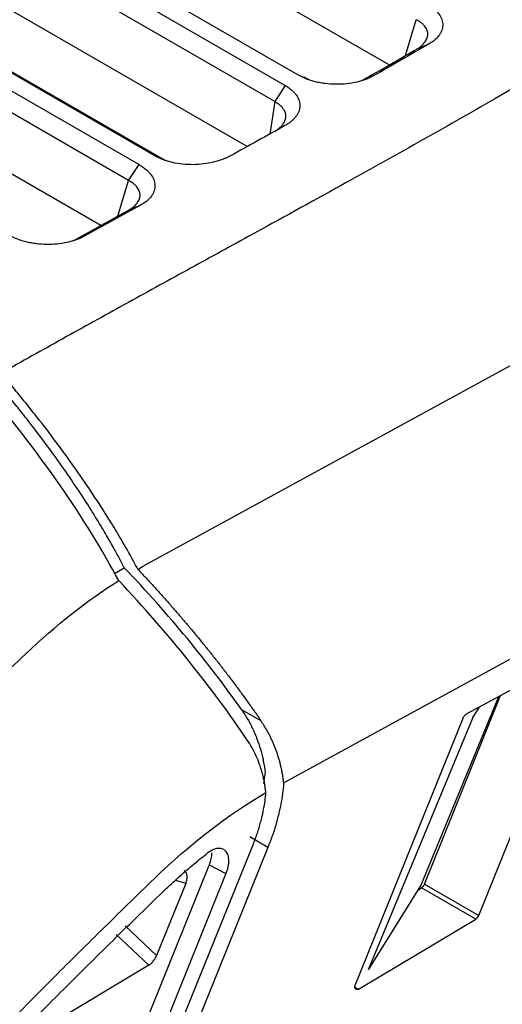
# Model space of a CAD drawing. Extents: x 86 to 639, y 68 to 658.
# Tile 22 of 66: x 588 to 607, y 185 to 224. Entities that reach past the tile are written whole.
import ezdxf

# ---------------------------------------------------------------- set-up
doc = ezdxf.new("R2010")
doc.units = 0
doc.layers.get('0').update_dxf_attribs({"linetype": 'CONTINUOUS'})

msp = doc.modelspace()

# ---------------------------------------------------------------- linework, layer by layer
at = {"color": 7, "linetype": 'CONTINUOUS'}
for p, q in [((563.508, 241.036), (598.153, 221.035)), ((598.643, 221.452), (564.236, 241.315)), ((602.217, 221.839), (569.085, 240.966)), ((597.739, 220.412), (563.093, 240.412)), ((593.045, 218.282), (558.27, 238.357)), ((557.581, 238.055), (592.434, 217.935)), ((558.685, 238.176), (593.46, 218.101)), ((596.663, 218.644), (563.087, 238.026)), ((592.019, 217.311), (557.166, 237.432)), ((590.928, 215.552), (557.162, 235.045)), ((603.338, 222.484), (603.787, 222.665)), ((628.602, 221.887), (592.622, 202.224)), ((599.058, 221.271), (598.644, 221.452)), ((598.877, 221.376), (599.058, 221.271)), ((598.153, 221.035), (597.739, 220.412)), ((593.46, 218.101), (593.045, 218.282)), ((592.019, 217.311), (592.434, 217.935)), ((589.847, 214.958), (592.048, 216.167)), ((592.486, 216.343), (590.285, 215.134)), ((592.048, 216.167), (592.486, 216.343)), ((638.61, 215.871), (598.092, 193.728)), ((591.473, 201.927), (591.854, 202.148)), ((608.749, 198.327), (605.236, 196.406)), ((603.488, 189.759), (606.518, 197.107)), ((603.604, 189.757), (606.584, 197.143)), ((605.726, 188.532), (609.308, 197.412)), ((605.495, 196.279), (605.754, 196.69)), ((596.439, 196.59), (597.206, 196.146)), ((600.902, 185.822), (605.112, 196.256)), ((605.495, 196.279), (601.394, 186.401)), ((597.315, 193.702), (597.385, 194.137)), ((597.365, 194.148), (597.385, 194.137)), ((597.475, 191.194), (596.767, 191.602)), ((591.736, 178.512), (596.885, 191.274)), ((597.475, 191.194), (592.234, 178.204)), ((595.169, 190.505), (590.694, 179.415)), ((595.827, 190.168), (591.339, 179.042)), ((595.169, 190.505), (595.827, 190.168)), ((594.257, 189.785), (593.115, 186.956)), ((603.488, 189.759), (601.394, 186.401)), ((603.604, 189.757), (605.726, 188.532)), ((603.342, 189.523), (603.486, 189.61)), ((605.608, 188.385), (603.486, 189.61)), ((601.02, 185.643), (605.608, 188.385)), ((592.812, 186.576), (588.618, 184.069))]:
    msp.add_line(p, q, dxfattribs=at)
at = {"color": 8, "linetype": 'CONTINUOUS'}
for p, q in [((602.864, 222.211), (603.283, 223.613)), ((597.739, 220.412), (597.545, 219.133)), ((591.597, 215.919), (592.019, 217.311)), ((594.257, 189.786), (593.875, 189.892)), ((591.885, 188.123), (593.115, 186.956)), ((592.812, 186.576), (591.54, 187.782)), ((600.882, 185.722), (601.02, 185.643))]:
    msp.add_line(p, q, dxfattribs=at)
at = {"color": 7, "linetype": 'CONTINUOUS'}
for points, knots in [([(623.741, 232.014), (623.528, 231.844), (623.109, 231.51), (622.48, 231.021), (621.865, 230.551), (621.266, 230.1), (620.682, 229.669), (620.115, 229.255), (619.565, 228.861), (619.033, 228.484), (618.521, 228.125), (618.027, 227.783), (617.553, 227.459), (617.1, 227.152), (616.668, 226.862), (616.256, 226.588), (615.867, 226.33), (613.923, 225.055), (610.788, 223.101), (605.719, 220.124), (601.174, 217.575), (597.127, 215.348), (594.295, 213.794), (591.865, 212.458), (589.442, 211.118), (587.839, 210.218), (587.037, 209.768)], [0, 0, 0, 0, 0.020557, 0.040442, 0.059653, 0.078191, 0.096055, 0.113244, 0.129758, 0.145598, 0.160763, 0.175255, 0.189072, 0.202216, 0.214687, 0.226484, 0.237608, 0.248059, 0.392357, 0.497348, 0.654875, 0.748636, 0.811479, 0.874323, 0.937163, 1, 1, 1, 1]), ([(603.698, 224.237), (603.728, 224.219), (603.789, 224.182), (603.872, 224.125), (603.963, 224.054), (604.055, 223.97), (604.172, 223.837), (604.277, 223.663), (604.328, 223.445), (604.308, 223.265), (604.254, 223.125), (604.188, 223.011), (604.091, 222.893), (603.956, 222.772), (603.843, 222.701), (603.787, 222.665)], [0, 0, 0, 0, 0.041696, 0.083341, 0.125089, 0.187651, 0.250139, 0.375258, 0.499971, 0.624863, 0.687292, 0.749899, 0.833216, 0.916115, 1, 1, 1, 1]), ([(603.338, 222.484), (603.365, 222.501), (603.417, 222.535), (603.485, 222.589), (603.544, 222.644), (603.595, 222.7), (603.66, 222.788), (603.72, 222.91), (603.741, 223.068), (603.706, 223.223), (603.628, 223.352), (603.528, 223.455), (603.421, 223.539), (603.33, 223.588), (603.283, 223.613)], [0, 0, 0, 0, 0.052251, 0.10352, 0.153554, 0.202115, 0.24899, 0.374176, 0.497455, 0.620903, 0.747422, 0.825384, 0.910013, 1, 1, 1, 1]), ([(603.786, 222.665), (603.425, 222.456), (602.706, 222.04), (601.982, 221.626), (601.622, 221.421)], [0, 0, 0, 0, 0.5032373, 1, 1, 1, 1]), ([(601.622, 221.421), (601.59, 221.404), (601.525, 221.368), (601.421, 221.32), (601.294, 221.268), (601.139, 221.216), (600.893, 221.151), (600.564, 221.095), (600.149, 221.075), (599.801, 221.097), (599.53, 221.138), (599.311, 221.185), (599.082, 221.252), (598.848, 221.342), (598.712, 221.415), (598.644, 221.452)], [0, 0, 0, 0, 0.041712, 0.083353, 0.125091, 0.187687, 0.250152, 0.375059, 0.499945, 0.624831, 0.687234, 0.749873, 0.833016, 0.915876, 1, 1, 1, 1]), ([(598.153, 221.035), (598.184, 221.017), (598.244, 220.981), (598.327, 220.922), (598.415, 220.851), (598.504, 220.765), (598.614, 220.631), (598.706, 220.454), (598.739, 220.235), (598.697, 220.019), (598.6, 219.848), (598.488, 219.719), (598.388, 219.628), (598.274, 219.542), (598.186, 219.49), (598.142, 219.464)], [0, 0, 0, 0, 0.0417166, 0.0833434, 0.1250716, 0.1874178, 0.2500968, 0.3749546, 0.4998045, 0.6246631, 0.7495348, 0.8119408, 0.8747865, 0.9373838, 1, 1, 1, 1]), ([(597.758, 219.25), (597.784, 219.266), (597.834, 219.298), (597.9, 219.348), (597.957, 219.396), (598.004, 219.443), (598.042, 219.487), (598.102, 219.566), (598.163, 219.683), (598.184, 219.83), (598.162, 219.963), (598.108, 220.083), (598.019, 220.201), (597.897, 220.313), (597.791, 220.379), (597.739, 220.412)], [0, 0, 0, 0, 0.049649, 0.096834, 0.14121, 0.182477, 0.220378, 0.254706, 0.381925, 0.505907, 0.599769, 0.697473, 0.797735, 0.899087, 1, 1, 1, 1]), ([(598.142, 219.464), (597.784, 219.265), (597.073, 218.869), (596.359, 218.475), (596.005, 218.279)], [0, 0, 0, 0, 0.503499, 1, 1, 1, 1]), ([(596.005, 218.279), (595.973, 218.262), (595.909, 218.228), (595.805, 218.181), (595.677, 218.13), (595.523, 218.077), (595.281, 218.012), (594.957, 217.954), (594.548, 217.927), (594.134, 217.947), (593.798, 218.002), (593.545, 218.069), (593.365, 218.129), (593.196, 218.2), (593.096, 218.254), (593.045, 218.282)], [0, 0, 0, 0, 0.041075, 0.082754, 0.125184, 0.187927, 0.25031, 0.375218, 0.500045, 0.624852, 0.749694, 0.812326, 0.874814, 0.937322, 1, 1, 1, 1]), ([(592.434, 217.935), (592.464, 217.917), (592.526, 217.88), (592.611, 217.821), (592.702, 217.749), (592.796, 217.663), (592.913, 217.528), (593.018, 217.35), (593.065, 217.129), (593.04, 216.945), (592.981, 216.803), (592.91, 216.689), (592.807, 216.57), (592.664, 216.448), (592.546, 216.378), (592.486, 216.343)], [0, 0, 0, 0, 0.0416882, 0.0833319, 0.1250917, 0.1876668, 0.2501435, 0.3752522, 0.4999635, 0.6248578, 0.68729, 0.7498941, 0.8331966, 0.9160812, 1, 1, 1, 1]), ([(592.048, 216.167), (592.075, 216.184), (592.129, 216.217), (592.2, 216.271), (592.263, 216.326), (592.317, 216.383), (592.388, 216.472), (592.453, 216.597), (592.478, 216.757), (592.446, 216.915), (592.368, 217.047), (592.265, 217.153), (592.156, 217.238), (592.065, 217.287), (592.019, 217.311)], [0, 0, 0, 0, 0.051349, 0.101905, 0.151684, 0.200703, 0.248979, 0.373991, 0.497385, 0.621314, 0.747326, 0.828154, 0.912353, 1, 1, 1, 1]), ([(590.285, 215.134), (590.253, 215.116), (590.189, 215.082), (590.084, 215.036), (589.956, 214.985), (589.802, 214.935), (589.557, 214.872), (589.23, 214.819), (588.819, 214.801), (588.475, 214.825), (588.207, 214.867), (587.991, 214.914), (587.764, 214.98), (587.533, 215.069), (587.399, 215.142), (587.331, 215.178)], [0, 0, 0, 0, 0.0417067, 0.083345, 0.1250795, 0.1876683, 0.2501381, 0.3750477, 0.4999406, 0.6248296, 0.6872447, 0.7498729, 0.8330154, 0.9158862, 1, 1, 1, 1]), ([(592.382, 202.09), (592.325, 202.197), (592.212, 202.41), (592.032, 202.733), (591.847, 203.059), (591.654, 203.389), (591.455, 203.721), (591.121, 204.263), (590.633, 205.023), (589.969, 205.994), (589.272, 206.959), (588.634, 207.799), (588.061, 208.523), (587.567, 209.131), (587.226, 209.535), (587.056, 209.737)], [0, 0, 0, 0, 0.044966, 0.089898, 0.134817, 0.179745, 0.224704, 0.269714, 0.398134, 0.526278, 0.648213, 0.769655, 0.846733, 0.923475, 1, 1, 1, 1]), ([(591.854, 202.148), (591.8, 202.251), (591.674, 202.493), (591.446, 202.912), (591.145, 203.442), (590.76, 204.086), (590.28, 204.85), (589.722, 205.686), (589.093, 206.582), (588.567, 207.288), (588.094, 207.904), (587.722, 208.376), (587.316, 208.878), (587.062, 209.182), (586.95, 209.317)], [0, 0, 0, 0, 0.046975, 0.109217, 0.186723, 0.279477, 0.387445, 0.510566, 0.628172, 0.75517, 0.797926, 0.877497, 0.945614, 1, 1, 1, 1]), ([(592.382, 202.09), (592.477, 201.989), (592.669, 201.785), (592.953, 201.476), (593.236, 201.163), (593.518, 200.847), (593.798, 200.528), (594.077, 200.205), (594.354, 199.88), (594.629, 199.551), (594.901, 199.22), (595.171, 198.886), (595.438, 198.55), (595.702, 198.211), (595.963, 197.87), (596.22, 197.528), (596.473, 197.184), (596.723, 196.839), (596.968, 196.492), (597.127, 196.262), (597.206, 196.146)], [0, 0, 0, 0, 0.0516846, 0.1038091, 0.1563783, 0.2093963, 0.2628667, 0.316793, 0.3711778, 0.4260235, 0.4813319, 0.5371043, 0.5933417, 0.6500444, 0.7072123, 0.7648451, 0.8229418, 0.881501, 0.9405211, 1, 1, 1, 1]), ([(587.999, 198.778), (587.999, 198.778), (587.999, 198.778), (589.176, 199.9), (590.404, 200.868), (591.635, 201.643)], [4.8826545, 4.8826545, 4.8826545, 4.8826545, 4.8826726, 4.8826726, 5.4561198, 5.4561198, 5.4561198, 5.4561198]), ([(562.304, 170.344), (562.304, 170.344), (562.304, 170.344), (566.318, 175.714), (573.177, 183.858), (581.965, 192.95), (586.376, 197.232), (587.999, 198.778)], [0.523791, 0.523791, 0.523791, 0.523791, 0.523817, 0.523817, 2.72806, 4.09209, 4.882655, 4.882655, 4.882655, 4.882655]), ([(596.439, 196.59), (596.482, 196.526), (596.567, 196.401), (596.683, 196.209), (596.789, 196.017), (596.885, 195.825), (596.971, 195.635), (597.074, 195.378), (597.185, 195.052), (597.274, 194.7), (597.331, 194.399), (597.354, 194.232), (597.365, 194.148)], [0, 0, 0, 0, 0.089515, 0.176592, 0.261236, 0.343454, 0.423255, 0.500645, 0.659153, 0.813743, 0.907205, 1, 1, 1, 1]), ([(605.112, 196.256), (605.118, 196.269), (605.13, 196.297), (605.158, 196.338), (605.193, 196.379), (605.221, 196.397), (605.236, 196.406)], [0, 0, 0, 0, 0.214256, 0.426144, 0.710067, 1, 1, 1, 1]), ([(598.092, 193.728), (598.085, 193.784), (598.072, 193.894), (598.047, 194.059), (598.002, 194.297), (597.927, 194.611), (597.802, 194.999), (597.642, 195.387), (597.446, 195.776), (597.288, 196.021), (597.206, 196.146)], [0, 0, 0, 0, 0.061952, 0.124188, 0.186713, 0.335028, 0.490453, 0.653053, 0.822886, 1, 1, 1, 1]), ([(597.396, 193.341), (597.389, 193.403), (597.375, 193.529), (597.345, 193.714), (597.308, 193.898), (597.263, 194.08), (597.212, 194.259), (597.134, 194.492), (597.02, 194.774), (596.859, 195.096), (596.732, 195.297), (596.667, 195.398)], [0, 0, 0, 0, 0.082446, 0.165038, 0.247921, 0.331238, 0.415129, 0.499733, 0.664828, 0.83128, 1, 1, 1, 1]), ([(598.092, 193.728), (598.087, 193.662), (598.076, 193.53), (598.052, 193.328), (598.023, 193.124), (597.987, 192.918), (597.945, 192.71), (597.88, 192.427), (597.784, 192.067), (597.644, 191.63), (597.531, 191.339), (597.475, 191.194)], [0, 0, 0, 0, 0.0824724, 0.1646885, 0.2467711, 0.328844, 0.4110305, 0.493454, 0.6623505, 0.830842, 1, 1, 1, 1]), ([(596.885, 191.274), (596.913, 191.345), (596.969, 191.487), (597.045, 191.701), (597.114, 191.914), (597.177, 192.127), (597.243, 192.382), (597.308, 192.679), (597.365, 193.015), (597.386, 193.232), (597.396, 193.341)], [0, 0, 0, 0, 0.101579, 0.202808, 0.303907, 0.405095, 0.506594, 0.671068, 0.835221, 1, 1, 1, 1]), ([(593.225, 189.323), (593.315, 189.408), (593.493, 189.58), (593.762, 189.83), (594.033, 190.074), (594.305, 190.312), (594.578, 190.544), (594.853, 190.771), (595.037, 190.917), (595.129, 190.99)], [0, 0, 0, 0, 0.142991, 0.285831, 0.428583, 0.571312, 0.714082, 0.856956, 1, 1, 1, 1]), ([(595.129, 190.99), (595.152, 191.007), (595.198, 191.042), (595.268, 191.084), (595.336, 191.118), (595.404, 191.143), (595.47, 191.159), (595.572, 191.17), (595.701, 191.15), (595.828, 191.051), (595.913, 190.892), (595.938, 190.701), (595.926, 190.514), (595.891, 190.342), (595.849, 190.226), (595.827, 190.168)], [0, 0, 0, 0, 0.044466, 0.088033, 0.131137, 0.174228, 0.217756, 0.262158, 0.382808, 0.503687, 0.626998, 0.750553, 0.83406, 0.916177, 1, 1, 1, 1]), ([(595.271, 190.986), (595.267, 190.908), (595.258, 190.754), (595.198, 190.587), (595.169, 190.505)], [0, 0, 0, 0, 0.50633, 1, 1, 1, 1]), ([(594.257, 189.785), (594.265, 189.806), (594.28, 189.846), (594.295, 189.903), (594.305, 189.953), (594.31, 189.998), (594.312, 190.036), (594.311, 190.067), (594.307, 190.119), (594.29, 190.182), (594.252, 190.245), (594.216, 190.267), (594.198, 190.278)], [0, 0, 0, 0, 0.095998, 0.183977, 0.263934, 0.335868, 0.399778, 0.455664, 0.503528, 0.680894, 0.846314, 1, 1, 1, 1]), ([(572.126, 168.169), (572.436, 168.512), (573.084, 169.228), (574.099, 170.343), (575.198, 171.546), (576.382, 172.834), (577.652, 174.205), (579.008, 175.66), (580.45, 177.195), (581.98, 178.809), (583.599, 180.5), (585.306, 182.264), (587.103, 184.099), (588.992, 186.002), (590.972, 187.971), (592.327, 189.292), (593.019, 189.966)], [0, 0, 0, 0, 0.045352, 0.094717, 0.148097, 0.20549, 0.266895, 0.332312, 0.40174, 0.475177, 0.552622, 0.634076, 0.719537, 0.809009, 0.902494, 1, 1, 1, 1]), ([(603.604, 189.757), (603.599, 189.745), (603.588, 189.719), (603.562, 189.68), (603.528, 189.639), (603.501, 189.62), (603.486, 189.61)], [0, 0, 0, 0, 0.192335, 0.423174, 0.69243, 1, 1, 1, 1]), ([(572.396, 167.593), (572.832, 168.074), (573.696, 169.029), (574.987, 170.444), (576.262, 171.833), (577.977, 173.689), (580.122, 175.986), (582.451, 178.444), (584.502, 180.578), (586.283, 182.41), (588.046, 184.2), (589.789, 185.948), (591.512, 187.655), (592.657, 188.769), (593.225, 189.323)], [0, 0, 0, 0, 0.063836, 0.126757, 0.188766, 0.249862, 0.376518, 0.499995, 0.586354, 0.671492, 0.755418, 0.83814, 0.919664, 1, 1, 1, 1]), ([(592.812, 186.576), (592.813, 186.576), (592.842, 186.593), (592.902, 186.638), (592.98, 186.722), (593.056, 186.829), (593.093, 186.908), (593.115, 186.956)], [0, 0, 0, 0, 0.002917, 0.237959, 0.50099, 0.694603, 1, 1, 1, 1]), ([(601.02, 185.643), (601.01, 185.638), (600.991, 185.628), (600.964, 185.622), (600.925, 185.624), (600.886, 185.658), (600.878, 185.724), (600.888, 185.781), (600.897, 185.808), (600.902, 185.822)], [0, 0, 0, 0, 0.098677, 0.194475, 0.291368, 0.553081, 0.788909, 0.892632, 1, 1, 1, 1])]:
    msp.add_open_spline(points, degree=3, knots=knots, dxfattribs=at)
for points in [[(601.177, 221.242), (601.899, 221.653), (602.62, 222.067), (603.338, 222.484)], [(591.635, 201.643), (590.372, 204.023), (588.53, 206.687), (586.285, 209.343)], [(596.439, 196.59), (595.161, 198.417), (593.597, 200.324), (591.854, 202.147)], [(592.382, 202.09), (592.462, 202.136), (592.542, 202.18), (592.622, 202.224)], [(596.667, 195.398), (595.301, 197.431), (593.581, 199.577), (591.635, 201.643)], [(593.019, 189.966), (594.432, 191.335), (595.916, 192.479), (597.396, 193.341)], [(605.608, 188.385), (605.655, 188.413), (605.701, 188.471), (605.726, 188.532)]]:
    msp.add_open_spline(points, degree=3, dxfattribs=at)

doc.saveas('drawing.dxf')
